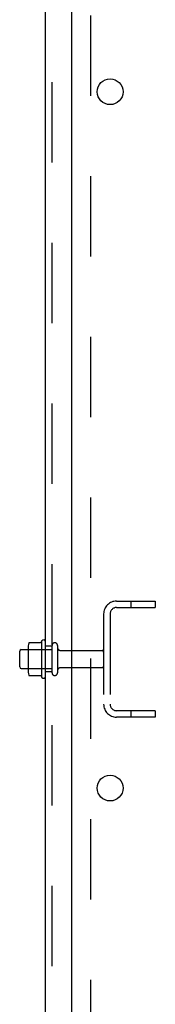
# Model space of a CAD drawing. Header units: inches. Extents: x 0 to 283, y 0 to 183.
# Tile 106 of 116: x 173.79 to 176.41, y 87.22 to 106.31. Entities that reach past the tile are written whole.
import ezdxf

# ---------------------------------------------------------------- set-up
doc = ezdxf.new("R2010")
doc.units = ezdxf.units.IN
doc.header["$LTSCALE"] = 15.583333
doc.header["$MEASUREMENT"] = 0
doc.linetypes.add('HIDDEN', pattern=[0.2, 0.1, -0.1])
doc.layers.get('0').update_dxf_attribs({"linetype": 'CONTINUOUS'})
doc.layers.add('DEFAULT_2', color=8, linetype='HIDDEN')
doc.layers.add('SUBPANEL', color=7, linetype='CONTINUOUS')

msp = doc.modelspace()

# ---------------------------------------------------------------- linework, layer by layer
at = {"color": 7, "linetype": 'Continuous'}
for p, q in [((174.786, 130.412), (174.786, 52.037)), ((173.95, 94.167), (173.95, 93.656)), ((173.971, 94.231), (174.189, 94.231)), ((174.216, 93.556), (174.216, 94.268)), ((173.786, 93.759), (173.786, 94.065)), ((173.816, 94.095), (173.95, 94.095)), ((173.816, 93.729), (173.95, 93.729)), ((173.97, 93.593), (173.971, 93.593)), ((173.971, 93.593), (174.189, 93.593)), ((174.198, 93.588), (174.198, 93.588))]:
    msp.add_line(p, q, dxfattribs=at)
for points in [[(173.962, 94.225), (173.963, 94.226), (173.964, 94.228), (173.965, 94.229), (173.966, 94.23), (173.968, 94.23), (173.97, 94.231), (173.971, 94.231)], [(174.198, 94.236), (174.198, 94.236), (174.198, 94.235), (174.197, 94.235), (174.197, 94.235), (174.197, 94.235), (174.197, 94.234), (174.197, 94.234), (174.196, 94.234), (174.196, 94.233), (174.196, 94.233), (174.195, 94.233), (174.195, 94.232), (174.194, 94.232), (174.193, 94.232), (174.193, 94.231), (174.192, 94.231), (174.19, 94.231), (174.189, 94.231)], [(173.962, 93.599), (173.963, 93.597), (173.964, 93.596), (173.965, 93.595), (173.966, 93.594), (173.968, 93.593), (173.97, 93.593)], [(174.189, 93.593), (174.19, 93.593), (174.192, 93.593), (174.193, 93.592), (174.193, 93.592), (174.194, 93.592), (174.195, 93.591), (174.195, 93.591), (174.196, 93.591), (174.196, 93.59), (174.196, 93.59), (174.197, 93.59), (174.197, 93.589), (174.197, 93.589), (174.197, 93.589), (174.197, 93.588), (174.198, 93.588), (174.198, 93.588)]]:
    msp.add_lwpolyline(points, dxfattribs=at)
for centre in [(175.536, 104.912), (175.536, 91.412)]:
    msp.add_circle(centre, 0.25, dxfattribs=at)
for centre, radius, start, end in [((174.091, 94.167), 0.141, 156.05, 180), ((174.816, 93.912), 0.698, 149.3369, 152.3186), ((174.247, 94.246), 0.0384, 0, 145.5503), ((173.816, 94.065), 0.03, 90, 180), ((173.816, 93.759), 0.03, 180, 270), ((174.091, 93.656), 0.141, 180, 203.95), ((174.816, 93.912), 0.698, 207.6814, 210.6631), ((174.247, 93.578), 0.0384, 214.4497, 360)]:
    msp.add_arc(centre, radius, start, end, dxfattribs=at)
at = {"layer": 'DEFAULT_2', "color": 8, "linetype": 'HIDDEN'}
for p, q in [((175.661, 95.037), (176.411, 95.037)), ((175.661, 94.912), (176.411, 94.912)), ((175.935, 95.037), (175.935, 94.912)), ((176.411, 95.037), (176.411, 94.912)), ((175.411, 94.787), (175.411, 93.037)), ((175.536, 94.787), (175.536, 93.037)), ((174.411, 93.647), (174.411, 94.176)), ((174.517, 94.176), (174.517, 93.647)), ((173.95, 94.095), (174.411, 94.095)), ((174.579, 94.078), (175.381, 94.078)), ((174.579, 93.746), (175.381, 93.746)), ((173.95, 93.729), (174.411, 93.729)), ((176.411, 92.912), (175.661, 92.912)), ((176.411, 92.787), (175.661, 92.787)), ((175.935, 92.912), (175.935, 92.787)), ((176.411, 92.912), (176.411, 92.787))]:
    msp.add_line(p, q, dxfattribs=at)
for centre, radius, start, end in [((175.661, 94.787), 0.25, 90, 180), ((175.661, 94.787), 0.125, 90, 180), ((174.464, 94.176), 0.053, 0, 180), ((174.579, 94.14), 0.0625, 180, 270), ((175.381, 94.048), 0.03, 0, 90), ((174.579, 93.683), 0.0625, 90, 180), ((175.381, 93.776), 0.03, 270, 360), ((174.464, 93.647), 0.053, 180, 360), ((175.661, 93.037), 0.25, 180, 270), ((175.661, 93.037), 0.125, 180, 270)]:
    msp.add_arc(centre, radius, start, end, dxfattribs=at)
at = {"layer": 'SUBPANEL', "color": 3, "linetype": 'Continuous'}
msp.add_line((174.286, 58.068), (174.286, 129.756), dxfattribs=at)
at = {"layer": 'SUBPANEL', "color": 8, "linetype": 'HIDDEN'}
for p, q in [((174.411, 59.908), (174.411, 127.916)), ((175.161, 64.318), (175.161, 123.506)), ((174.411, 94.162), (174.286, 94.162)), ((174.411, 93.662), (174.286, 93.662))]:
    msp.add_line(p, q, dxfattribs=at)

doc.saveas('drawing.dxf')
